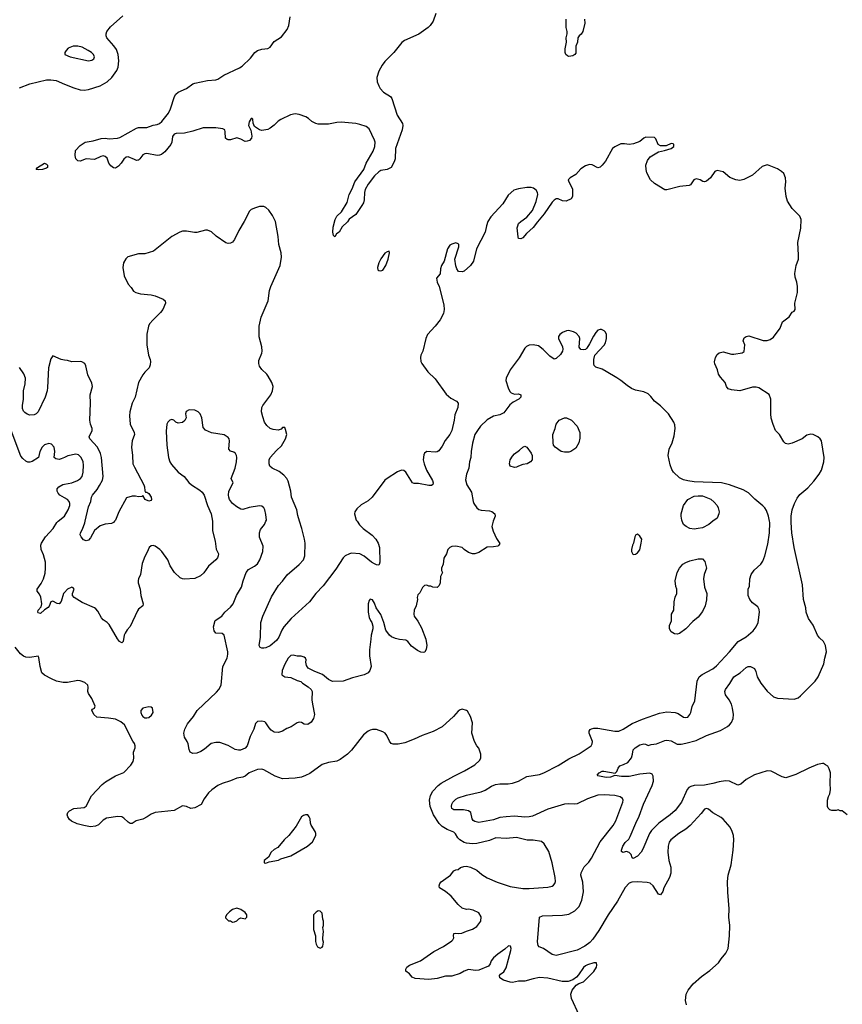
# Model space of a CAD drawing. Header units: inches. Extents: x 1793441 to 1900654, y 320892 to 470514.
# Tile 86 of 99: x 1869572 to 1877450, y 435374 to 444804. Entities that reach past the tile are written whole.
import ezdxf

# ---------------------------------------------------------------- set-up
doc = ezdxf.new("R2010")
doc.units = ezdxf.units.IN
doc.header["$MEASUREMENT"] = 0
for name, color, linetype in [('B8463', 7, 'Continuous'), ('B8464', 7, 'Continuous'), ('B8473', 7, 'Continuous'), ('B8474', 7, 'Continuous')]:
    doc.layers.add(name, color=color, linetype=linetype)

msp = doc.modelspace()

# ---------------------------------------------------------------- linework, layer by layer
at = {"layer": 'B8463', "color": 5}
for points, elevation in [([(1870000, 439318.7), (1869991.3, 439310), (1869968.1, 439231.9), (1869950.5, 439209.5), (1869930, 439211.8), (1869890, 439234), (1869871.3, 439230), (1869853.6, 439186.4), (1869844.4, 439175.6), (1869808.4, 439151.6), (1869770, 439117.6), (1869750, 439122.7), (1869746.6, 439130), (1869749.8, 439150), (1869779.3, 439180.7), (1869785.1, 439210), (1869774.8, 439274.8), (1869761.7, 439301.7), (1869739.3, 439330), (1869738, 439350), (1869776.5, 439403.5), (1869801.4, 439450), (1869815.6, 439504.4), (1869819.8, 439550), (1869817.8, 439610), (1869800.4, 439680.3), (1869777.4, 439730), (1869775.1, 439770), (1869781.7, 439790), (1869818.7, 439850), (1869892.8, 439930), (1869927.3, 439990), (1869939.7, 440000)], 340), ([(1870000, 438455.5), (1869990, 438455.4), (1869924, 438470), (1869876, 438490), (1869810, 438527.3), (1869784.5, 438550), (1869767.6, 438610), (1869756.5, 438696.5), (1869750, 438708), (1869670, 438696.4), (1869630, 438699.2), (1869610, 438707.1), (1869580.5, 438730), (1869530, 438793.3)], 360)]:
    msp.add_lwpolyline(points, dxfattribs=dict(at, elevation=elevation))
at = {"layer": 'B8464', "color": 5}
for points, elevation in [([(1869570, 444150.2), (1869670, 444190.2), (1869830, 444227.7), (1869870, 444229), (1869920.2, 444220.2), (1870000, 444188.2)], 320), ([(1870000, 441544.5), (1869970, 441549.5), (1869890, 441584), (1869870, 441555.3), (1869849.1, 441470.9), (1869839.7, 441280.3), (1869835.6, 441250), (1869816.5, 441190), (1869750, 441049.4), (1869730.3, 441029.7), (1869710, 441019.6), (1869670, 441015.4), (1869645.2, 441025.2), (1869622.7, 441042.7), (1869610, 441055.6), (1869599.8, 441079.8), (1869598, 441110), (1869607.2, 441170), (1869609.8, 441250), (1869624.8, 441315.2), (1869626.9, 441370), (1869612.5, 441412.5), (1869570, 441472)], 320), ([(1870000, 440612.2), (1869970, 440597.2), (1869950, 440593.2), (1869918, 440598), (1869902, 440610), (1869907.3, 440670), (1869903.7, 440710), (1869878, 440738), (1869850, 440743.7), (1869810, 440731.3), (1869788.7, 440710), (1869765.7, 440670), (1869751, 440610), (1869690, 440572), (1869670, 440565.6), (1869650, 440565.1), (1869630, 440574.5), (1869601, 440601), (1869584.1, 440624.1), (1869490, 440869.4)], 340), ([(1870000, 440226.3), (1869957, 440250), (1869939.5, 440270), (1869929.5, 440290), (1869932.3, 440310), (1869948.3, 440331.7), (1869986.5, 440353.5), (1870000, 440355.7)], 340), ([(1869939.7, 440000), (1870000, 440048.9)], 340)]:
    msp.add_lwpolyline(points, dxfattribs=dict(at, elevation=elevation))
at = {"layer": 'B8464', "color": 5, "elevation": 280}
msp.add_lwpolyline([(1869750, 443364.7), (1869729, 443370), (1869744, 443390), (1869809.2, 443430), (1869830, 443420.5), (1869837, 443410), (1869838.4, 443390), (1869830, 443382.4), (1869790, 443369.7)], close=True, dxfattribs=at)
at = {"layer": 'B8473', "color": 5}
for points, elevation in [([(1871417.6, 440000), (1871419.1, 439990), (1871417.3, 439910), (1871442.8, 439810), (1871454.4, 439734.4), (1871474.8, 439690), (1871474, 439670), (1871466.8, 439650), (1871450.8, 439630), (1871380.7, 439570), (1871334.4, 439505.6), (1871303.1, 439476.9), (1871250, 439453.6), (1871150, 439444.8), (1871130, 439448.5), (1871110, 439459.7), (1871056.2, 439510), (1871013.2, 439573.2), (1870989.7, 439629.7), (1870933.2, 439710), (1870914, 439730), (1870870, 439762.7), (1870850, 439769.2), (1870830, 439765.2), (1870811, 439750), (1870794.4, 439705.6), (1870770, 439662), (1870745.1, 439594.9), (1870727.9, 439492.1), (1870710.6, 439450), (1870708.1, 439431.9), (1870708.2, 439410), (1870724.4, 439350), (1870732.7, 439290), (1870754, 439210), (1870750.8, 439190), (1870710, 439157.2), (1870698.8, 439141.2), (1870628.9, 438991.1), (1870600.4, 438959.6), (1870581.7, 438930), (1870574, 438910), (1870564, 438850), (1870550, 438836), (1870529.4, 438850), (1870510, 438873.2), (1870430, 439012.7), (1870411.2, 439031.2), (1870370, 439057), (1870354.8, 439074.8), (1870319.7, 439139.7), (1870302.5, 439162.5), (1870290, 439172.7), (1870170, 439220.9), (1870095.3, 439270), (1870078, 439290), (1870078, 439310), (1870095.3, 439350), (1870083.1, 439363.1), (1870070, 439368.7), (1870031.3, 439350), (1870000, 439318.7)], 340), ([(1870480, 440000), (1870470, 439987), (1870450, 439978.4), (1870390, 439973.3), (1870344.2, 439955.8), (1870289, 439911), (1870250, 439841.2), (1870230, 439819.3), (1870210, 439812.7), (1870182.5, 439822.5), (1870159.3, 439850), (1870152.7, 439870), (1870155.1, 439890), (1870174.3, 439925.7), (1870194.9, 439985.1), (1870198.3, 440000)], 320), ([(1874106.1, 440000), (1874102, 439990), (1874094, 439950), (1874106.2, 439906.2), (1874136.8, 439836.8), (1874171, 439789), (1874162, 439770), (1874150, 439762), (1874110, 439754), (1874047.5, 439752.5), (1873970, 439702), (1873930.7, 439689.3), (1873909.3, 439689.3), (1873870, 439702), (1873829.1, 439729.1), (1873810, 439748), (1873750, 439762), (1873710, 439758), (1873691.1, 439748.9), (1873671.1, 439728.9), (1873661, 439690), (1873634.4, 439645.6), (1873626, 439590), (1873612, 439550), (1873612, 439530), (1873622, 439510), (1873602, 439470), (1873598, 439410), (1873590, 439386), (1873570, 439366), (1873530, 439368.7), (1873510, 439378), (1873490, 439378), (1873470, 439388), (1873450, 439386), (1873430, 439366), (1873403.6, 439316.4), (1873383.6, 439296.4), (1873378, 439270), (1873381, 439250), (1873367.7, 439190), (1873350.4, 439149.6), (1873346, 439110), (1873350.4, 439090), (1873383.8, 439043.8), (1873420.5, 438980.5), (1873462.7, 438870), (1873470.4, 438809.6), (1873465.5, 438774.5), (1873453, 438747), (1873437.1, 438742.9), (1873414.4, 438745.6), (1873381.5, 438761.4), (1873323.3, 438803.3), (1873290, 438849), (1873270, 438862.7), (1873210, 438867.3), (1873170, 438876.9), (1873132.6, 438892.6), (1873112.3, 438910), (1873078, 438958), (1873059.6, 439030), (1873030, 439109), (1872986, 439170), (1872970, 439215.3), (1872950, 439248.7), (1872930, 439255.3), (1872918.8, 439241.2), (1872910.8, 439210), (1872910.6, 439130), (1872919.1, 439079.1), (1872930.6, 439050.6), (1872946, 439030), (1872954.4, 438994.4), (1872954.8, 438970), (1872937.3, 438910), (1872936.3, 438870), (1872920.5, 438770), (1872920.5, 438710), (1872939.3, 438610), (1872926.4, 438570), (1872910.4, 438550), (1872870, 438528.4), (1872759.5, 438500.5), (1872670, 438469.6), (1872567.2, 438467.2), (1872530, 438486), (1872473.3, 438533.3), (1872400.1, 438560.1), (1872334.5, 438594.5), (1872318, 438618), (1872312.7, 438650), (1872314, 438674), (1872308.9, 438688.9), (1872298, 438698), (1872268.9, 438708.9), (1872230, 438709.2), (1872190, 438719.3), (1872170, 438716.2), (1872141.6, 438690), (1872110, 438633.2), (1872084.4, 438570), (1872081, 438530), (1872110, 438510.8), (1872170, 438502.8), (1872230, 438476), (1872265.4, 438465.4), (1872282, 438450), (1872335.8, 438415.8), (1872364, 438390), (1872374, 438370), (1872370.6, 438290), (1872375.5, 438250), (1872396.3, 438150), (1872387.3, 438110), (1872364.5, 438075.5), (1872330, 438053.2), (1872296.5, 438056.5), (1872270, 438073.2), (1872250, 438077.2), (1872230, 438069.2), (1872171.3, 438030), (1872130, 438014.5), (1872090.3, 437989.7), (1872050, 437976.4), (1872010, 437982), (1871979.5, 437999.5), (1871960.9, 438020.9), (1871930.6, 438070.6), (1871918.4, 438078.4), (1871890, 438085.4), (1871850, 438082.9), (1871830, 438064), (1871814, 438010), (1871780.7, 437939.3), (1871751.3, 437850), (1871730, 437827), (1871687.7, 437807.7), (1871666.9, 437806.9), (1871636, 437816), (1871570, 437851.3), (1871490, 437882), (1871450, 437882.4), (1871406.9, 437873.1), (1871341.8, 437818.2), (1871305.9, 437794.1), (1871270, 437778.9), (1871230, 437775.6), (1871204.5, 437790), (1871194.9, 437814.9), (1871184.2, 437870), (1871176.9, 437890), (1871151, 437931), (1871143, 437970), (1871153.7, 438010), (1871178.7, 438061.3), (1871236.3, 438130), (1871270.6, 438189.4), (1871457.3, 438362.7), (1871480.5, 438390), (1871500.5, 438430), (1871516.9, 438610), (1871558, 438690), (1871566.6, 438726.6), (1871566.6, 438750), (1871529.2, 438909.2), (1871510, 438924), (1871449.5, 438929.5), (1871434, 438950), (1871429.2, 438990), (1871444.5, 439050), (1871509.2, 439090), (1871536, 439130), (1871590, 439176.3), (1871617, 439210), (1871649.7, 439290.3), (1871696.2, 439370), (1871712, 439430), (1871740.7, 439510), (1871762.7, 439537.3), (1871819.3, 439570), (1871850, 439594), (1871872, 439630), (1871900.9, 439710), (1871902.7, 439762.7), (1871868.9, 439848.9), (1871868.9, 439888.9), (1871878.6, 439921.4), (1871917.2, 439970), (1871930.7, 440000)], 340), ([(1872802.6, 440000), (1872825.9, 439965.9), (1872862, 439930), (1872948.4, 439868.4), (1872982, 439830), (1873005.3, 439790), (1873017, 439750), (1873019.5, 439610), (1873013.8, 439586.2), (1873010, 439581.2), (1872990, 439583), (1872970, 439592.8), (1872941.6, 439610), (1872870, 439666.6), (1872830, 439687.6), (1872750, 439694), (1872729.3, 439689.3), (1872690, 439669.7), (1872669.1, 439650), (1872599.2, 439540.8), (1872479, 439381), (1872408.7, 439310), (1872346.7, 439230), (1872171.1, 439068.9), (1872103.1, 438990), (1872082.5, 438957.5), (1872055.2, 438890), (1872030, 438856.9), (1871970, 438808.3), (1871930, 438789.7), (1871910, 438786.3), (1871890, 438784.2), (1871874, 438790), (1871866.6, 438810), (1871878, 438890), (1871882.6, 439030), (1871900.5, 439090), (1871983.9, 439276.1), (1872050, 439386.4), (1872090, 439426.7), (1872133.4, 439486.6), (1872250, 439587.4), (1872289.7, 439630), (1872303.5, 439670), (1872306, 439790), (1872300.4, 439830), (1872274.2, 439930), (1872251.8, 440000)], 320), ([(1875957.2, 435370), (1875949.3, 435410), (1875953.2, 435470), (1875974, 435510), (1876022, 435570), (1876100.1, 435639.9), (1876181.5, 435698.5), (1876265.2, 435770), (1876289.6, 435810.3), (1876335.9, 435864.1), (1876356, 435910), (1876369.5, 436030), (1876371.5, 436128.5), (1876364.7, 436210), (1876366.9, 436290), (1876352.9, 436447.1), (1876351.3, 436550), (1876356.9, 436610), (1876384.2, 436710), (1876405.6, 436850), (1876411.8, 436950), (1876407, 436990), (1876395.1, 437030), (1876376, 437070), (1876310, 437146.6), (1876290, 437163.7), (1876210, 437206.6), (1876170, 437242.7), (1876150, 437249.4), (1876130, 437242.7), (1876099.7, 437200.3), (1875994.2, 437085.8), (1875950, 437051.1), (1875884.9, 437010), (1875808.5, 436950), (1875792.4, 436927.6), (1875781.5, 436890), (1875778.5, 436830), (1875790, 436751.3), (1875806.6, 436686.6), (1875808.9, 436630), (1875794.6, 436590), (1875742, 436490), (1875730, 436454), (1875710, 436424), (1875690, 436429), (1875639.7, 436510), (1875610, 436535.4), (1875582, 436542), (1875490, 436547.9), (1875435.2, 436544.8), (1875410, 436535.1), (1875370, 436493.3), (1875298.3, 436361.7), (1875208.2, 436230), (1875119.5, 436080.5), (1875060.9, 435999.1), (1875032.6, 435967.4), (1874983.7, 435930), (1874910, 435893.5), (1874710, 435840.8), (1874670, 435852), (1874590, 435907.1), (1874546, 435926), (1874537.7, 435937.7), (1874531.1, 435971.1), (1874549.4, 436210), (1874578, 436222), (1874770, 436227.1), (1874830, 436238.2), (1874890, 436270.2), (1874929.8, 436310), (1874956.8, 436370), (1874972.5, 436450), (1874963.9, 436543.9), (1874946, 436610), (1874947.8, 436632.2), (1874976.9, 436690), (1875023.2, 436736.8), (1875047.8, 436772.2), (1875129.9, 436930.1), (1875254.9, 437085.1), (1875282.2, 437130), (1875349.5, 437309.5), (1875351.3, 437330), (1875345.8, 437345.8), (1875322, 437362), (1875270, 437373.5), (1875170, 437380.4), (1875110, 437376), (1875010, 437342.7), (1874910, 437293.5), (1874890, 437289.7), (1874830, 437295.6), (1874790, 437289.8), (1874630, 437244), (1874482.8, 437177.2), (1874452, 437168), (1874410, 437164.9), (1874310, 437175.6), (1874230, 437170.7), (1874170, 437162.2), (1874110, 437142), (1873970, 437116.5), (1873930, 437123.5), (1873914.6, 437134.6), (1873905.3, 437150), (1873892.4, 437210), (1873870, 437227.6), (1873822, 437238), (1873730, 437235.1), (1873711.8, 437250), (1873707.1, 437270), (1873709.7, 437290), (1873720.5, 437310), (1873750, 437339), (1873770, 437350.2), (1873850, 437375.9), (1873991.4, 437408.6), (1874030, 437424.4), (1874090, 437462.7), (1874130, 437478.6), (1874170, 437486), (1874250, 437487.2), (1874290, 437493.4), (1874350, 437510.2), (1874430, 437554.3), (1874550, 437573.8), (1874592, 437590), (1874730, 437660.2), (1874830, 437723.6), (1874930, 437772.9), (1875043.5, 437850), (1875055.4, 437870), (1875056.4, 437890), (1875024.7, 437970), (1875024.5, 437990), (1875035.1, 438004.9), (1875048.2, 438011.8), (1875070, 438018), (1875110, 438017.7), (1875270, 437991.5), (1875310, 437991.6), (1875352, 438010), (1875437.7, 438062.3), (1875535.5, 438104.5), (1875698, 438162), (1875770, 438174.3), (1875848.9, 438168.9), (1875878.7, 438158.7), (1875930, 438125.5), (1875950, 438120.5), (1875970, 438125.5), (1875990, 438151), (1875998.4, 438170), (1876012.9, 438227.1), (1876038.2, 438281.8), (1876059.7, 438470), (1876080.5, 438510), (1876108.1, 438531.9), (1876210, 438587.4), (1876243.9, 438616.1), (1876370, 438750.4), (1876451.8, 438850), (1876530, 438892.4), (1876595.1, 438950), (1876626.6, 438990), (1876643.7, 439030), (1876658, 439130), (1876654.8, 439154.8), (1876640.1, 439180.1), (1876590, 439219), (1876564, 439250), (1876549, 439290), (1876548.9, 439348.9), (1876560.4, 439379.6), (1876565.2, 439450), (1876577.2, 439490), (1876607.2, 439532.8), (1876669.5, 439590.5), (1876690, 439618), (1876709.6, 439670.4), (1876738, 439782), (1876752.1, 439890), (1876754.7, 439990), (1876752.9, 440000)], 340), ([(1877498, 437190), (1877447.3, 437227.3), (1877430, 437228), (1877410, 437238), (1877390, 437228.7), (1877350, 437229), (1877330, 437235.3), (1877313.6, 437253.6), (1877309.2, 437270), (1877309.3, 437330.7), (1877316.5, 437363.5), (1877329.3, 437390.7), (1877336, 437430), (1877332.7, 437490), (1877336, 437590), (1877325.2, 437630), (1877310, 437654), (1877290, 437669), (1877270, 437679), (1877259.3, 437679.3), (1877211.3, 437670), (1877130, 437636.9), (1877006.4, 437573.6), (1876910, 437541.6), (1876872.7, 437552.7), (1876770, 437607.3), (1876730, 437611.6), (1876610, 437572.8), (1876530, 437528.2), (1876476.9, 437483.1), (1876450, 437474), (1876370, 437509.8), (1876330, 437513.6), (1876270, 437505.5), (1876210, 437487.9), (1876130, 437473.8), (1876030.2, 437469.8), (1875999, 437461), (1875981.7, 437450), (1875964.7, 437430), (1875909.4, 437310.6), (1875848.6, 437231.4), (1875801.1, 437190), (1875693.1, 437110), (1875621.5, 437038.5), (1875604, 437010), (1875541.1, 436858.9), (1875523.8, 436830), (1875490, 436792.3), (1875446, 436770), (1875436.4, 436776.4), (1875426.6, 436810), (1875410, 436829.3), (1875383, 436837), (1875349, 436829), (1875336.4, 436836.4), (1875334, 436850), (1875348.2, 436890), (1875370, 436922.4), (1875404.7, 436955.3), (1875419.3, 436980.7), (1875471.1, 437110), (1875505, 437175), (1875546.6, 437290), (1875629, 437470), (1875642.2, 437510), (1875638.6, 437558.6), (1875630, 437578), (1875607.8, 437587.8), (1875510, 437577.3), (1875410, 437556.2), (1875335.8, 437555.8), (1875270, 437564.5), (1875231, 437550), (1875190, 437547.7), (1875110, 437562.7), (1875102.7, 437570), (1875121.2, 437590), (1875150, 437607.3), (1875167.1, 437607.1), (1875273.2, 437586.8), (1875290, 437604.7), (1875303.9, 437636.1), (1875320.7, 437659.3), (1875355.3, 437670), (1875396, 437690), (1875430, 437736), (1875441.6, 437770), (1875447, 437810), (1875467, 437830), (1875510, 437858), (1875550, 437868), (1875565.2, 437865.2), (1875590, 437851.3), (1875619, 437861), (1875670, 437868.4), (1875750, 437899.1), (1875770, 437902.4), (1875810, 437896), (1875870, 437866.7), (1875905.8, 437865.8), (1875950, 437874), (1876050, 437899.4), (1876150, 437948), (1876284.5, 437995.5), (1876350, 438035.6), (1876370, 438050.3), (1876390, 438073.4), (1876405.1, 438110), (1876407.8, 438150), (1876399.6, 438210), (1876387.6, 438250), (1876365.6, 438290), (1876330, 438337.2), (1876326.4, 438370), (1876329.8, 438390), (1876372, 438448), (1876409.8, 438510), (1876472.8, 438547.2), (1876530, 438600.8), (1876550, 438608.9), (1876570, 438608.8), (1876608.9, 438588.9), (1876621.5, 438561.5), (1876634.6, 438510), (1876670, 438450.4), (1876730, 438374), (1876790, 438320.3), (1876830, 438306.3), (1876990, 438295.6), (1877027, 438310), (1877050, 438328.9), (1877190, 438469), (1877218.8, 438510), (1877274, 438634), (1877282, 438690), (1877298, 438750), (1877289.2, 438810), (1877269, 438850), (1877230, 438884), (1877213.2, 438910), (1877170, 439004), (1877125.2, 439070), (1877102.7, 439130), (1877099.3, 439170), (1877079.5, 439250), (1877069.7, 439390.3), (1876987.6, 439750), (1876967.8, 439890), (1876959.8, 439990), (1876960.1, 440000)], 320), ([(1876210.8, 440000), (1876170.3, 439969.7), (1876110, 439937), (1876070, 439929.5), (1876030, 439925.1), (1875990, 439929.6), (1875953.2, 439950), (1875930, 439969.4), (1875916.1, 440000)], 340), ([(1874929.4, 435270), (1874857.2, 435430), (1874849.3, 435470), (1874864, 435510), (1874902, 435558), (1874925.6, 435574.4), (1874970, 435590.8), (1875070, 435687.3), (1875094.5, 435730), (1875099.3, 435750), (1875095.3, 435770), (1875070, 435771.2), (1875010, 435752.6), (1874990, 435741.6), (1874970, 435726), (1874924.7, 435655.3), (1874904.4, 435635.6), (1874870.7, 435609.3), (1874826, 435594), (1874766.6, 435593.4), (1874630, 435623.1), (1874550, 435629.7), (1874490, 435618.9), (1874410, 435597), (1874350, 435597), (1874290, 435582.7), (1874270, 435586), (1874205.2, 435605.2), (1874170, 435628), (1874166, 435650), (1874176.4, 435663.6), (1874210, 435684.7), (1874230, 435722), (1874277, 435890), (1874278, 435910), (1874272.1, 435932.1), (1874253.6, 435933.6), (1874218.4, 435901.6), (1874150, 435854), (1874110, 435819.5), (1874088.4, 435790), (1874078, 435762), (1874062, 435738), (1873970, 435700.4), (1873938, 435698), (1873870, 435706), (1873830, 435692), (1873790.4, 435669.6), (1873710, 435642.9), (1873650, 435642), (1873570, 435622), (1873490, 435612), (1873360.2, 435620.2), (1873330, 435635.3), (1873304.7, 435664.7), (1873268.7, 435690), (1873269, 435710), (1873279, 435730), (1873304, 435750), (1873410, 435790.6), (1873539.1, 435880.9), (1873630, 435927.7), (1873710, 435980.7), (1873721.2, 435990), (1873729.2, 436010), (1873725.2, 436030), (1873729.2, 436050.8), (1873745.2, 436054.8), (1873770, 436050.8), (1873805.6, 436054.4), (1873850, 436076), (1873910, 436094.8), (1873950, 436118.8), (1873989.2, 436170), (1873992.1, 436212.1), (1873969.1, 436249.1), (1873914.8, 436274.8), (1873870, 436284), (1873850, 436282), (1873810, 436295.3), (1873770, 436328.7), (1873705.2, 436410), (1873650, 436455.1), (1873594, 436490), (1873589.3, 436510), (1873597.2, 436530), (1873610, 436546), (1873699, 436610), (1873730, 436652), (1873750, 436662), (1873770, 436664.7), (1873794.6, 436685.4), (1873824.7, 436695.3), (1873850, 436696), (1873890, 436686), (1873950, 436658.8), (1873998, 436618), (1874050, 436585.5), (1874144.2, 436544.2), (1874270, 436503.7), (1874390, 436482.3), (1874450, 436482.3), (1874630, 436494.4), (1874670, 436505.5), (1874685.6, 436514.4), (1874697, 436530), (1874702.9, 436550), (1874699.7, 436590), (1874670, 436728), (1874638.6, 436838.6), (1874595.3, 436910), (1874570, 436934), (1874490, 436946.6), (1874433.2, 436946.8), (1874331.2, 436971.2), (1874230, 436962.7), (1874131.7, 436968.3), (1874070, 436943.9), (1873950, 436913.7), (1873910, 436912.4), (1873850, 436918.3), (1873830, 436924.2), (1873788.7, 436948.7), (1873768.7, 436968.7), (1873746.3, 437006.3), (1873730, 437022.4), (1873667.4, 437047.4), (1873618, 437078), (1873590, 437106.6), (1873536.5, 437190), (1873504.1, 437270), (1873495.6, 437330), (1873505.9, 437374.1), (1873530, 437415.8), (1873580.5, 437470), (1873610, 437491.5), (1873730, 437560.3), (1873833.2, 437610), (1873930, 437667.7), (1873974, 437710), (1873988, 437730), (1873988.4, 437768.4), (1873970, 437826), (1873948.7, 437850), (1873928.7, 437890), (1873902, 437970), (1873908.7, 438070), (1873888.7, 438130), (1873860.2, 438180.2), (1873850, 438188.7), (1873810, 438202), (1873790, 438195.3), (1873770, 438182), (1873726, 438130), (1873618, 438030), (1873532, 437988), (1873426, 437950), (1873350, 437912), (1873261.4, 437878.6), (1873195.6, 437864.4), (1873150, 437864.5), (1873130, 437872.3), (1873113.9, 437893.9), (1873088, 437950), (1873070.8, 437970.8), (1873050, 437985.1), (1872990, 438005.4), (1872950, 438005.4), (1872930, 438000.5), (1872908, 437990), (1872865.1, 437954.9), (1872750.8, 437809.3), (1872710, 437768.6), (1872641.7, 437718.3), (1872610, 437702.6), (1872530, 437690.6), (1872470, 437671.5), (1872350, 437585.3), (1872310, 437564.5), (1872270, 437550.8), (1872210, 437538.8), (1872090, 437532.6), (1872018.8, 437558.8), (1871910, 437620.7), (1871890, 437627.3), (1871850, 437622), (1871770, 437592.3), (1871730, 437559.3), (1871710.4, 437549.6), (1871650, 437541.3), (1871590, 437514.3), (1871510.3, 437489.7), (1871469, 437471), (1871411.8, 437428.2), (1871381.7, 437398.3), (1871337.5, 437342.5), (1871310, 437289), (1871250, 437257.2), (1871210, 437248.7), (1871169.1, 437269.1), (1871130, 437274), (1871050, 437229.5), (1870870, 437211.3), (1870830, 437195.1), (1870791.4, 437168.6), (1870750, 437147.6), (1870688, 437132), (1870650, 437106.6), (1870630, 437106), (1870610, 437117.2), (1870570, 437157.2), (1870550, 437169.4), (1870512.5, 437172.5), (1870404.5, 437155.5), (1870370, 437139), (1870326.8, 437093.2), (1870298.6, 437081.4), (1870250, 437074.8), (1870185.6, 437085.6), (1870123.8, 437103.8), (1870068.5, 437128.5), (1870050, 437144.5), (1870034.7, 437170), (1870027.8, 437190), (1870032, 437210), (1870050, 437228), (1870090, 437248), (1870190, 437260.5), (1870209.6, 437270.4), (1870259.5, 437370), (1870360.7, 437479.3), (1870394.2, 437505.9), (1870490, 437562), (1870570, 437594), (1870636.5, 437663.5), (1870660.2, 437699.8), (1870665.2, 437730), (1870661.2, 437790), (1870679, 437830), (1870679, 437850), (1870672.1, 437872.1), (1870655.5, 437895.5), (1870574.5, 438050), (1870539.4, 438079.4), (1870490, 438104.2), (1870424, 438116), (1870310, 438125.2), (1870282, 438150), (1870262, 438190), (1870270, 438202), (1870288.4, 438211.6), (1870294, 438230), (1870263.2, 438303.2), (1870229.8, 438349.8), (1870225.1, 438370), (1870228.5, 438410), (1870224, 438430), (1870195.1, 438455.1), (1870150, 438472.8), (1870130, 438474.5), (1870030, 438455.8), (1870000, 438455.5)], 360)]:
    msp.add_lwpolyline(points, dxfattribs=dict(at, elevation=elevation))
for points, elevation in [([(1875490, 439878), (1875474, 439870), (1875462, 439850), (1875450.8, 439789.2), (1875441, 439770), (1875431.3, 439730), (1875432, 439710), (1875445.4, 439685.4), (1875450, 439682), (1875470, 439684.7), (1875490, 439698), (1875512.1, 439727.9), (1875525.2, 439790), (1875528.7, 439830), (1875510, 439858)], 360), ([(1875870, 438919), (1875842, 438922), (1875810, 438942), (1875795.3, 438970), (1875796.4, 439003.6), (1875813.6, 439046.4), (1875815.3, 439110), (1875835.3, 439150), (1875841.2, 439230), (1875850, 439274), (1875866, 439310), (1875866, 439350), (1875856.4, 439376.4), (1875849.2, 439430), (1875869, 439510), (1875890, 439551.3), (1875924, 439590), (1875950, 439606), (1875990, 439621), (1876070, 439641), (1876110, 439642), (1876134.8, 439614.8), (1876150.8, 439550), (1876126, 439490), (1876121, 439450), (1876131.3, 439370), (1876151, 439310), (1876150.7, 439249.3), (1876136, 439190), (1876110, 439135.3), (1876070, 439081.2), (1876019.8, 439040.2), (1875951, 438970), (1875890, 438926)], 340), ([(1870810, 438222.7), (1870750.6, 438209.4), (1870730.8, 438189.2), (1870730.7, 438170), (1870742, 438142), (1870751, 438130), (1870770, 438117.3), (1870790, 438116.3), (1870810, 438122), (1870835.3, 438144.7), (1870849.3, 438170), (1870844, 438210), (1870830, 438221.2)], 360), ([(1872310, 437189.2), (1872290, 437182.7), (1872270, 437169.2), (1872218.7, 437081.3), (1872148.6, 436991.4), (1872104.9, 436950), (1872043, 436877), (1872010, 436857.2), (1871981, 436830), (1871956, 436784), (1871914, 436750), (1871914, 436730), (1871930, 436724.7), (1871960.4, 436739.6), (1872050, 436756), (1872072.7, 436767.3), (1872170, 436797.3), (1872328.7, 436890), (1872375.3, 436930), (1872409, 436990), (1872409, 437010), (1872402, 437030), (1872362.7, 437090), (1872356, 437110), (1872352.7, 437150), (1872345.2, 437170), (1872330, 437189)], 380), ([(1871650, 436294), (1871610, 436282), (1871579.8, 436260.2), (1871552, 436230), (1871542, 436210), (1871543.6, 436203.6), (1871572.7, 436172.7), (1871590, 436172), (1871610, 436162), (1871630, 436164.7), (1871650, 436172), (1871670, 436192), (1871690, 436202), (1871730, 436192), (1871748, 436210), (1871748, 436230), (1871732.9, 436252.9), (1871690, 436282)], 380), ([(1872430, 436268), (1872410, 436258), (1872384.7, 436230), (1872386, 436090), (1872404.7, 436030), (1872405.4, 435974.6), (1872412, 435950), (1872425.4, 435925.4), (1872450, 435912), (1872470, 435922), (1872475.3, 435930), (1872482, 435970), (1872475.3, 435990), (1872475.3, 436010), (1872482, 436070), (1872475.3, 436110), (1872482, 436130), (1872482, 436170), (1872475.3, 436190), (1872470, 436246), (1872450, 436266)], 380)]:
    msp.add_lwpolyline(points, close=True, dxfattribs=dict(at, elevation=elevation))
at = {"layer": 'B8474', "color": 5}
for points, elevation in [([(1870000, 444188.2), (1870091.5, 444151.5), (1870150, 444133.1), (1870190, 444129), (1870230, 444136.5), (1870342.7, 444170), (1870410, 444208.9), (1870454.3, 444250), (1870503.6, 444316.4), (1870516.4, 444350), (1870521.7, 444410), (1870515.6, 444470), (1870497.7, 444517.7), (1870474.5, 444554.5), (1870408.2, 444630), (1870400.5, 444650), (1870400.5, 444670), (1870408.2, 444690), (1870443.2, 444736.8), (1870558.4, 444841.6)], 320), ([(1873556.3, 444863.7), (1873530.3, 444790), (1873503.8, 444750), (1873483, 444730), (1873393.6, 444666.4), (1873256, 444604), (1873232.8, 444587.2), (1873156.4, 444490), (1873070, 444402.9), (1873044.9, 444370), (1873010.5, 444310), (1872992.7, 444250), (1872994.9, 444210), (1873010.4, 444170.4), (1873025.1, 444145.1), (1873054.8, 444110), (1873122.8, 444070), (1873134.8, 444050), (1873188.4, 443890), (1873237.1, 443810), (1873240.4, 443790), (1873233.4, 443750), (1873170.4, 443570), (1873167, 443470), (1873158.3, 443441.7), (1873130, 443389.2), (1873092, 443370), (1873030, 443359.5), (1873010, 443347.3), (1872970.2, 443309.8), (1872910.4, 443230), (1872881.8, 443178.2), (1872873.7, 443150), (1872870, 443078), (1872863.1, 443050), (1872850, 443024.5), (1872790, 442938), (1872726.9, 442893.1), (1872710, 442867.3), (1872660.5, 442819.5), (1872630.7, 442770), (1872607.3, 442752.7), (1872590, 442724), (1872578, 442738), (1872569.7, 442770), (1872575.5, 442815.5), (1872593.2, 442890), (1872610, 442921), (1872655.3, 442964.7), (1872707.2, 443052.8), (1872728.7, 443130), (1872757.4, 443182.6), (1872780.4, 443250), (1872868, 443370), (1872891.5, 443430), (1872956.2, 443543.8), (1872974.5, 443590), (1872976.8, 443630), (1872970.8, 443650.8), (1872917.5, 443757.5), (1872890, 443780.4), (1872830, 443801.2), (1872790, 443811.5), (1872650, 443823.5), (1872610, 443820.3), (1872530, 443804.2), (1872430, 443805.1), (1872409.4, 443810), (1872370, 443829.8), (1872337.7, 443857.7), (1872312.6, 443872.6), (1872250, 443896.4), (1872210, 443903.1), (1872166.8, 443893.2), (1872071.8, 443848.2), (1872048.5, 443831.5), (1872010, 443792.7), (1871970, 443764), (1871950, 443754), (1871890, 443742), (1871870, 443748.7), (1871822, 443782), (1871807.3, 443812.7), (1871806, 443850), (1871798, 443858), (1871790, 443858), (1871770, 443826), (1871764.7, 443790), (1871784.9, 443744.9), (1871794, 443690), (1871790.7, 443670), (1871771.8, 443648.2), (1871750, 443639.6), (1871730, 443638.4), (1871690, 443660.9), (1871652.3, 443672.3), (1871590, 443652.3), (1871570, 443652.7), (1871558, 443658), (1871544, 443670), (1871541.2, 443730), (1871535.3, 443750), (1871517.5, 443757.5), (1871450, 443767), (1871330, 443769.6), (1871230, 443736.9), (1871150, 443717.6), (1871070, 443714), (1871051.1, 443708.9), (1871036, 443684), (1871027.7, 443630), (1871018.8, 443610), (1870962.3, 443537.7), (1870930, 443514), (1870910, 443505.6), (1870890, 443503.6), (1870790, 443523), (1870770, 443520.5), (1870750.3, 443509.7), (1870723, 443470), (1870710, 443458.4), (1870702.4, 443457.6), (1870690, 443456.9), (1870670, 443464.2), (1870610, 443491.6), (1870592.3, 443487.7), (1870570.3, 443469.7), (1870543.8, 443430), (1870518.2, 443401.8), (1870490, 443383.6), (1870470, 443385.6), (1870444.6, 443404.6), (1870426.6, 443430), (1870410, 443479), (1870390, 443493.2), (1870370, 443499), (1870350, 443494), (1870290, 443465.2), (1870210, 443472.7), (1870150, 443449.6), (1870130, 443452), (1870109.3, 443470), (1870104.7, 443504.7), (1870108, 443552), (1870150, 443600.5), (1870199, 443630), (1870275.6, 443644.4), (1870352.9, 443667.1), (1870390, 443668.5), (1870430, 443663.1), (1870510, 443668.4), (1870530, 443674.9), (1870690, 443764.7), (1870710.9, 443770.9), (1870790, 443771), (1870850, 443794.8), (1870890, 443801), (1870910, 443810.8), (1870932, 443828), (1870996, 443910), (1871016, 443950), (1871055.1, 444070), (1871066, 444090), (1871090, 444110.6), (1871170, 444145.5), (1871229.2, 444190), (1871250, 444197.1), (1871370, 444221.7), (1871450, 444226.7), (1871470, 444234.4), (1871528.5, 444271.5), (1871678, 444342), (1871701.3, 444358.7), (1871783.1, 444436.9), (1871823.6, 444490), (1871850, 444510.3), (1871890, 444522.6), (1871950, 444528.7), (1871970, 444542.4), (1872010, 444595.3), (1872080.3, 444639.7), (1872134.7, 444710), (1872148.2, 444750), (1872162, 444830)], 280), ([(1874981.8, 444810), (1874983.6, 444770), (1874966.4, 444690), (1874950, 444666), (1874928.5, 444650), (1874916.9, 444630), (1874912.8, 444590), (1874898.2, 444550), (1874896.5, 444483.5), (1874890, 444469.7), (1874870, 444457.3), (1874830, 444452.3), (1874817.6, 444457.6), (1874803.5, 444470), (1874795.6, 444490), (1874796.4, 444523.6), (1874807.8, 444590), (1874805.7, 444630), (1874814, 444670), (1874814.3, 444690), (1874805.1, 444730), (1874806.2, 444810)], 280), ([(1876960.1, 440000), (1876961.6, 440050), (1876970.8, 440110), (1876990.7, 440169.3), (1877017.4, 440222.6), (1877044.2, 440255.8), (1877119.1, 440320.9), (1877176.6, 440383.4), (1877229.7, 440450), (1877251.1, 440490), (1877273, 440570), (1877277.6, 440610), (1877249.2, 440770), (1877239, 440790), (1877215.3, 440810), (1877170, 440832.7), (1877150, 440836), (1877110, 440825.2), (1877064.7, 440790), (1876970, 440749.2), (1876930, 440739), (1876906.3, 440746.3), (1876890, 440762), (1876849, 440830), (1876809.2, 440870), (1876786.3, 440926.3), (1876769.1, 440989.1), (1876765.2, 441030), (1876765.2, 441170), (1876750, 441215.3), (1876650, 441277.2), (1876626, 441286), (1876590, 441284.5), (1876470, 441249.7), (1876390, 441257.6), (1876356, 441270), (1876340.7, 441290), (1876329.2, 441330), (1876282, 441382), (1876264, 441410), (1876255.3, 441450), (1876229.4, 441509.4), (1876226.8, 441526.8), (1876236, 441570), (1876250, 441596), (1876270, 441614), (1876310, 441622), (1876390, 441601.6), (1876410, 441601.6), (1876490, 441614), (1876510, 441626), (1876517, 441690), (1876500.9, 441730), (1876510, 441757.3), (1876530, 441770.7), (1876555.3, 441775.3), (1876691.1, 441731.1), (1876730, 441731.3), (1876758, 441742), (1876790, 441762), (1876855.3, 441850), (1876878, 441910), (1876940.2, 441959.8), (1876970, 442002), (1876988.4, 442011.6), (1876998, 442030), (1876994, 442090), (1877021.2, 442190), (1877021.2, 442250), (1877015.1, 442290), (1876997.5, 442337.5), (1876994.8, 442374.8), (1877009.6, 442450), (1877029.6, 442510), (1877031.5, 442548.5), (1877023.6, 442670), (1877052.9, 442807.1), (1877057.4, 442890), (1877042.8, 442922.8), (1876970, 442997.2), (1876926.2, 443066.2), (1876911.7, 443111.7), (1876903.6, 443190), (1876909.4, 443250), (1876905.2, 443290), (1876889, 443330), (1876869, 443350), (1876830, 443377.2), (1876750, 443409.2), (1876730, 443412.7), (1876710, 443409.2), (1876683.4, 443396.6), (1876590, 443315.1), (1876506, 443274), (1876470, 443265.1), (1876430, 443269.6), (1876373.4, 443293.4), (1876310, 443346), (1876250, 443359), (1876230, 443349), (1876187.3, 443290), (1876150, 443258), (1876130, 443252), (1876114.2, 443254.2), (1876089, 443270), (1876050, 443278.7), (1876027.3, 443270), (1875996.8, 443223.2), (1875983.5, 443216.5), (1875893.2, 443206.8), (1875770, 443173.2), (1875750, 443176), (1875650, 443234), (1875613.6, 443270), (1875578.4, 443338.4), (1875571.1, 443370), (1875569.7, 443410), (1875584.1, 443455.9), (1875610.9, 443489.1), (1875690, 443537.3), (1875746, 443550), (1875810, 443572), (1875835.3, 443590), (1875835.3, 443610), (1875830, 443615.3), (1875810, 443618), (1875763.6, 443596.4), (1875710, 443595.3), (1875688, 443610), (1875663.1, 443663.1), (1875650, 443675.3), (1875570, 443679.3), (1875550, 443669.2), (1875510, 443637), (1875450, 443613.6), (1875410, 443609.6), (1875364.4, 443615.6), (1875330, 443614), (1875270, 443587), (1875250, 443569.3), (1875183, 443450), (1875150, 443409.3), (1875130, 443393.2), (1875110, 443385.2), (1875053.4, 443413.4), (1875030, 443417), (1874990, 443403.7), (1874945.5, 443374.5), (1874899.3, 443320.7), (1874844.7, 443290), (1874826, 443270), (1874831.3, 443250), (1874865.4, 443185.4), (1874866.8, 443110), (1874854.8, 443090), (1874804.5, 443064.5), (1874770, 443069.4), (1874730, 443087), (1874710, 443087), (1874690, 443077), (1874670, 443055.1), (1874595.9, 442944.1), (1874530.3, 442869.7), (1874490, 442813.2), (1874424.9, 442755.1), (1874390, 442715.3), (1874370, 442704), (1874350, 442708), (1874344.7, 442724.7), (1874337.2, 442810), (1874341.2, 442830), (1874350, 442851), (1874370, 442870.8), (1874428.2, 442911.8), (1874484.6, 442975.4), (1874517.8, 443062.2), (1874534, 443130), (1874530.8, 443150), (1874519.7, 443170), (1874493.3, 443190), (1874470, 443196.5), (1874430, 443196.2), (1874350, 443184), (1874304.9, 443170), (1874250, 443122), (1874200.2, 443039.8), (1874085.1, 442914.9), (1874054.9, 442870), (1874041.3, 442830), (1874030, 442768.7), (1873947.7, 442610), (1873918.8, 442490), (1873890.8, 442450), (1873830, 442397.2), (1873808.9, 442388.9), (1873774, 442394), (1873758, 442418), (1873750, 442446), (1873739.3, 442510), (1873778, 442630), (1873776, 442650), (1873770, 442659), (1873750, 442666), (1873710, 442655.6), (1873690, 442643.7), (1873668.4, 442610), (1873636, 442490), (1873610.9, 442449.1), (1873602, 442418), (1873598, 442370), (1873564.7, 442330), (1873571, 442290), (1873587.7, 442247.7), (1873632.5, 442072.5), (1873637.4, 442030), (1873630.2, 441989.8), (1873599.5, 441930), (1873550, 441867.3), (1873477.1, 441790), (1873460.7, 441750), (1873432.7, 441630), (1873413, 441590), (1873410.4, 441570), (1873414.9, 441530), (1873423.8, 441510), (1873480.3, 441430), (1873550, 441363.8), (1873656.9, 441216.9), (1873699.9, 441179.9), (1873756, 441150), (1873770.8, 441130), (1873767.7, 441090), (1873740.7, 441019.3), (1873734, 440970), (1873710, 440869), (1873692.2, 440830), (1873645.7, 440774.3), (1873619.4, 440720.6), (1873585.3, 440674.7), (1873570, 440665.6), (1873550, 440662.4), (1873470, 440669.4), (1873450, 440652.7), (1873443.9, 440636.1), (1873436.9, 440590), (1873445.5, 440550), (1873469.3, 440489.3), (1873525.3, 440390), (1873530.3, 440369.7), (1873527.7, 440352.3), (1873516.1, 440343.9), (1873490, 440343), (1873390, 440362.3), (1873350, 440363), (1873333.2, 440370), (1873270, 440469.7), (1873250, 440486.3), (1873230, 440491), (1873190, 440474.2), (1873090, 440410.8), (1873070, 440393.1), (1872947, 440230), (1872910, 440197.4), (1872842.6, 440157.4), (1872799.2, 440120.8), (1872782, 440090), (1872779.1, 440070), (1872795.8, 440010), (1872802.6, 440000)], 320), ([(1872251.8, 440000), (1872234.4, 440054.4), (1872224.9, 440110), (1872175.4, 440230), (1872167.6, 440290), (1872144.1, 440384.1), (1872129.7, 440410), (1872102.2, 440442.2), (1872055.8, 440475.8), (1871989.4, 440510), (1871968.7, 440528.7), (1871961.3, 440550), (1871961.3, 440590), (1871969.6, 440610), (1872030, 440677.6), (1872077.8, 440722.2), (1872116.2, 440790), (1872129.3, 440830), (1872118.6, 440878.6), (1872110, 440898), (1872090, 440898), (1872076.3, 440883.7), (1872046.6, 440873.4), (1871998.3, 440878.3), (1871969.4, 440890), (1871939, 440919), (1871916.3, 440950), (1871899.2, 440999.2), (1871888.7, 441050), (1871890.9, 441089.1), (1871899.7, 441110), (1871977.4, 441210), (1871994.3, 441250), (1871999.6, 441290), (1871986.3, 441330), (1871952.8, 441390), (1871937.4, 441410), (1871890, 441453), (1871870, 441485.1), (1871860.9, 441510), (1871860.8, 441539.2), (1871890.9, 441609.1), (1871893, 441630), (1871891.1, 441670), (1871865.8, 441765.8), (1871864.5, 441870), (1871884.2, 441955.8), (1871951.6, 442110), (1871964.5, 442210), (1871976.2, 442250), (1872066.6, 442450), (1872079.6, 442530), (1872077.6, 442570), (1872053.6, 442650), (1872046.2, 442726.2), (1872020.9, 442870), (1871992.3, 442930), (1871959.1, 442979.1), (1871930, 443005.2), (1871910, 443015.1), (1871870, 443014), (1871830, 443001.6), (1871790, 442985.1), (1871773, 442970), (1871722.7, 442870), (1871670, 442785.6), (1871630, 442698.4), (1871610, 442673.3), (1871590, 442663.1), (1871570, 442660.4), (1871546.5, 442666.5), (1871452.3, 442732.3), (1871410, 442771.6), (1871370, 442788.1), (1871350, 442788.2), (1871270, 442767.5), (1871247.1, 442767.1), (1871170, 442779.8), (1871130, 442777.4), (1871106, 442770), (1871030, 442726.9), (1870854.2, 442585.8), (1870770, 442561.3), (1870710, 442561.6), (1870608.2, 442531.8), (1870587.3, 442512.7), (1870565.5, 442474.5), (1870560.5, 442430), (1870574, 442350), (1870610.7, 442270), (1870639.3, 442239.3), (1870663, 442203), (1870682.8, 442190), (1870730, 442178.3), (1870830, 442170.3), (1870870, 442160.3), (1870947.1, 442127.1), (1870964.9, 442110), (1870968, 442090), (1870942.4, 442030), (1870921.8, 441998.2), (1870850.2, 441929.8), (1870816.4, 441890), (1870805.5, 441870), (1870789, 441791), (1870789.7, 441690), (1870807.2, 441590), (1870822.2, 441550), (1870824.6, 441530), (1870820.5, 441499.5), (1870810.9, 441469.1), (1870770, 441429.6), (1870750, 441402), (1870711, 441330), (1870679.4, 441190), (1870650.2, 441130), (1870625.7, 441050), (1870623.1, 441010), (1870631.6, 440931.6), (1870668.4, 440850), (1870670.4, 440830), (1870648.7, 440770), (1870642.3, 440710), (1870653.8, 440630), (1870656.5, 440550), (1870670, 440517.3), (1870760.3, 440350), (1870768.4, 440330), (1870771.1, 440291.1), (1870778, 440278), (1870790, 440278), (1870810, 440266), (1870830, 440231.3), (1870834.8, 440210), (1870830, 440198), (1870810, 440194), (1870775.3, 440210), (1870750, 440246), (1870742, 440238), (1870710, 440233.2), (1870680.9, 440240.9), (1870650, 440242), (1870594.9, 440225.1), (1870523.1, 440090), (1870488.7, 440011.3), (1870480, 440000)], 320), ([(1876752.9, 440000), (1876743.5, 440050), (1876724.9, 440104.9), (1876709.6, 440129.7), (1876690, 440149.3), (1876611.2, 440211.2), (1876552.5, 440272.5), (1876501, 440301), (1876368.7, 440350), (1876292.8, 440367.2), (1876030, 440379.3), (1875970, 440386), (1875930, 440397), (1875890, 440415.1), (1875832.7, 440470), (1875817.2, 440497.2), (1875802, 440542), (1875782.7, 440630), (1875792.7, 440690), (1875819.5, 440750), (1875841, 440819), (1875849.6, 440890.4), (1875844.9, 440924.9), (1875835.1, 440950), (1875786, 441030), (1875710, 441105.6), (1875651.8, 441150), (1875616.3, 441196.3), (1875590, 441220.7), (1875550, 441240.9), (1875470, 441256), (1875430, 441272.7), (1875390, 441299.3), (1875329.2, 441350), (1875290, 441374.5), (1875190, 441436), (1875150, 441456), (1875090, 441475.3), (1875073.6, 441493.6), (1875069, 441509), (1875069, 441550), (1875081.2, 441590), (1875170, 441687.3), (1875182.9, 441710), (1875191.2, 441750), (1875191.3, 441790), (1875183.7, 441810), (1875170, 441823.7), (1875144, 441836), (1875130, 441837.2), (1875110, 441829.2), (1875090.4, 441809.6), (1875067, 441773), (1875030, 441699), (1875002, 441658), (1874990, 441646), (1874970, 441640.9), (1874944.8, 441644.8), (1874930, 441668), (1874935.1, 441750), (1874929.2, 441770), (1874901.5, 441801.5), (1874875.9, 441815.9), (1874830, 441827), (1874810, 441824.5), (1874770, 441809.3), (1874746, 441790), (1874730.8, 441770), (1874730.8, 441750), (1874770.5, 441670.5), (1874774, 441650), (1874770.7, 441630), (1874750, 441599), (1874710, 441559), (1874690, 441554), (1874650, 441581.2), (1874585.4, 441645.4), (1874539.1, 441679.1), (1874490, 441689.6), (1874450, 441687), (1874424.9, 441675.1), (1874410, 441659.3), (1874355.1, 441564.9), (1874270.7, 441450), (1874230.7, 441370), (1874228, 441350), (1874250, 441278), (1874264.7, 441244.7), (1874278, 441230), (1874310, 441218.8), (1874350, 441221), (1874371, 441210), (1874370.7, 441190), (1874351, 441170), (1874297.5, 441142.5), (1874265.1, 441114.9), (1874210, 441038), (1874170, 441020.7), (1874110, 441006), (1874050, 440971.8), (1873984.9, 440910), (1873955.3, 440870), (1873932.2, 440830), (1873910, 440748), (1873894.9, 440670), (1873893, 440610), (1873881.3, 440570), (1873874.4, 440510), (1873852.4, 440450), (1873842.8, 440397.2), (1873854, 440350), (1873897.7, 440277.7), (1873914, 440190), (1873922, 440170), (1873949.1, 440129.1), (1873970, 440113), (1873990, 440106.4), (1874070, 440099.3), (1874092.5, 440092.5), (1874121, 440070), (1874126.8, 440050), (1874106.1, 440000)], 340), ([(1870198.3, 440000), (1870230, 440137.3), (1870252.6, 440190), (1870259.1, 440230), (1870269.7, 440250), (1870315.4, 440304.6), (1870337.5, 440342.5), (1870364.6, 440395.4), (1870370.6, 440429.4), (1870354.7, 440610), (1870346.1, 440650), (1870318.1, 440710), (1870245.4, 440790), (1870237.4, 440810), (1870266.9, 440870), (1870265.7, 440890), (1870251.7, 440931.7), (1870245.3, 440970), (1870251.6, 441130), (1870247.1, 441210), (1870269.7, 441290), (1870263.3, 441323.3), (1870223.9, 441403.9), (1870206, 441490), (1870196.2, 441510), (1870168.2, 441528.2), (1870150, 441531.1), (1870070, 441527.6), (1870030, 441539.5), (1870000, 441544.5)], 320), ([(1871930.7, 440000), (1871935.1, 440010), (1871930, 440066), (1871919, 440110), (1871910, 440128), (1871890, 440144), (1871870, 440149.2), (1871770, 440132), (1871710, 440114), (1871690, 440116.2), (1871650, 440137), (1871610, 440169.3), (1871582.7, 440210), (1871576, 440230), (1871572.3, 440250), (1871575.1, 440290), (1871617.2, 440370), (1871596, 440410), (1871636.2, 440510), (1871649.7, 440570.3), (1871651.5, 440610), (1871649.6, 440630), (1871638, 440650), (1871621.3, 440661.3), (1871591.8, 440671.8), (1871576, 440690), (1871582.9, 440770), (1871578, 440790), (1871570, 440801.2), (1871530, 440827), (1871408.1, 440848.1), (1871352.1, 440872.1), (1871330, 440898), (1871315.1, 440990), (1871300.7, 441030), (1871281.2, 441050), (1871250, 441064.5), (1871194, 441066), (1871167.9, 441052.1), (1871161, 441030), (1871166, 440990), (1871153.7, 440966.3), (1871130, 440945.2), (1871090, 440941.2), (1871068, 440950), (1871048.9, 440968.9), (1871030, 440974), (1871010, 440968.7), (1870990, 440948.7), (1870982, 440930), (1870975.2, 440864.8), (1870980.4, 440730), (1870998.4, 440610), (1871010.3, 440570.3), (1871025.5, 440545.5), (1871091, 440470), (1871147.5, 440427.5), (1871192.8, 440372.8), (1871218.8, 440350), (1871298.4, 440298.4), (1871319.3, 440279.3), (1871338.8, 440250), (1871370, 440152), (1871406.8, 440070), (1871417.6, 440000)], 340), ([(1870000, 440355.7), (1870070, 440367.2), (1870126, 440390), (1870153.6, 440410), (1870169.6, 440430), (1870179.8, 440470), (1870183.8, 440536.2), (1870179.2, 440570), (1870160.4, 440610), (1870135.2, 440635.2), (1870110, 440644.1), (1870031.9, 440628.1), (1870000, 440612.2)], 340), ([(1870000, 440048.9), (1870001.3, 440050), (1870035.8, 440110), (1870051.1, 440150), (1870052.4, 440170), (1870046, 440190), (1870029.5, 440210), (1870000, 440226.3)], 340), ([(1875916.1, 440000), (1875911.6, 440010), (1875906, 440050), (1875907.8, 440070), (1875929.6, 440150), (1875971.7, 440208.3), (1876030, 440240.7), (1876070, 440244.9), (1876110, 440242.8), (1876190, 440210.7), (1876222.8, 440182.8), (1876250, 440150.8), (1876260.5, 440130), (1876270.5, 440090), (1876268, 440070), (1876250, 440029.3), (1876210.8, 440000)], 340)]:
    msp.add_lwpolyline(points, dxfattribs=dict(at, elevation=elevation))
for points, elevation in [([(1870084.7, 444550), (1870037.3, 444530), (1870016.3, 444510), (1870004, 444490), (1870006, 444470), (1870056, 444450), (1870230, 444408.7), (1870264.4, 444415.6), (1870283.7, 444430), (1870287.3, 444450), (1870278.4, 444470), (1870259.5, 444490), (1870229.4, 444510), (1870170, 444539.7), (1870130, 444549.7)], 340), ([(1873110, 442586), (1873090, 442582), (1873070, 442568.7), (1873030, 442514), (1873010, 442475.3), (1872997.3, 442430), (1873002.8, 442410), (1873010, 442401), (1873030, 442398.8), (1873050, 442406.8), (1873079.3, 442450), (1873101.2, 442510), (1873114, 442570)], 320), ([(1874790, 440661.2), (1874758, 440670), (1874699, 440710), (1874685.2, 440730), (1874681.2, 440750), (1874677.2, 440830), (1874701.2, 440890), (1874709, 440930), (1874738, 440970), (1874790, 440991.3), (1874810, 440991.3), (1874858, 440970), (1874910, 440911.3), (1874934.8, 440850), (1874935.3, 440795.3), (1874926, 440750), (1874898.5, 440701.5), (1874850, 440669.2), (1874830, 440662.7)], 340), ([(1874310, 440514), (1874270, 440529), (1874264, 440550), (1874269.3, 440590), (1874290, 440624.7), (1874310, 440646), (1874359.1, 440680.9), (1874390, 440711), (1874410, 440721), (1874430, 440711.3), (1874470, 440652), (1874481, 440630), (1874478.8, 440590), (1874464.7, 440570), (1874432, 440550), (1874390, 440545.2), (1874350, 440528.7), (1874330, 440517.2)], 340)]:
    msp.add_lwpolyline(points, close=True, dxfattribs=dict(at, elevation=elevation))

doc.saveas('drawing.dxf')
